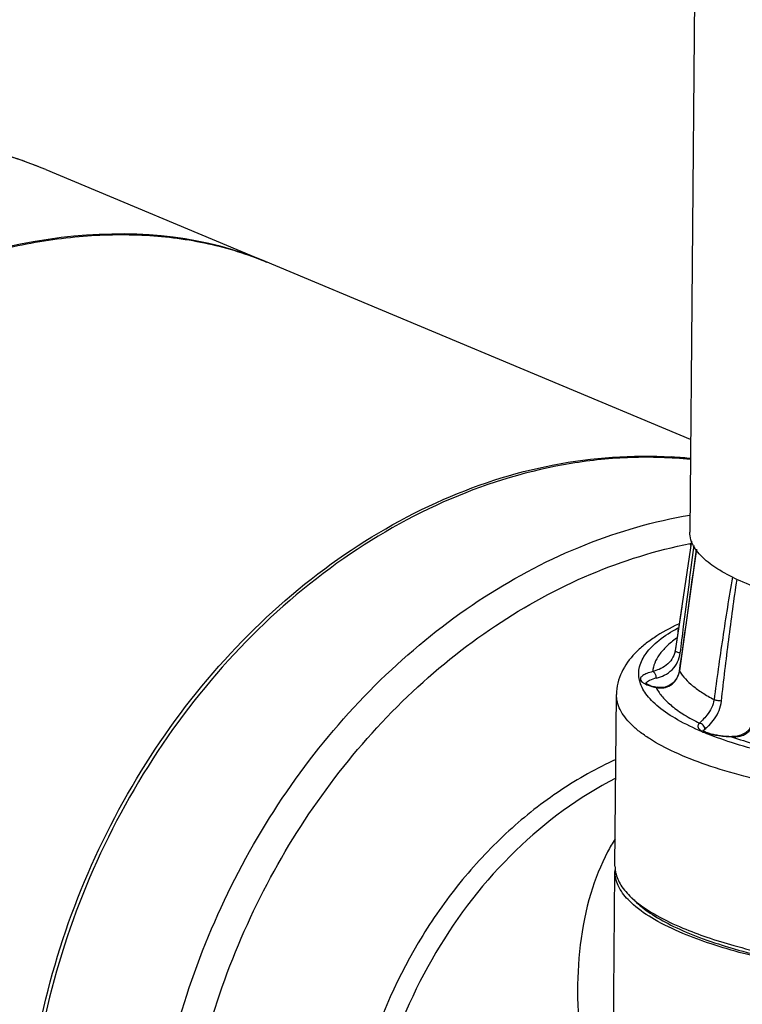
# Model space of a CAD drawing. Header units: millimetres. Extents: x 12 to 2508, y 25 to 1770.
# Tile 47 of 53: x 2213 to 2278, y 1276 to 1365. Entities that reach past the tile are written whole.
import ezdxf

# ---------------------------------------------------------------- set-up
doc = ezdxf.new("R2010")
doc.units = ezdxf.units.MM
for name, color, linetype in [('ARM2_ABL94', 7, 'Continuous'), ('COVER_M_PBL89', 7, 'Continuous'), ('FLANGE_J3_PBL108', 7, 'Continuous'), ('FLANGE_J4_PBL96', 7, 'Continuous'), ('HOLDER_M_PBL93', 7, 'Continuous'), ('HOLDER_S_PBL103', 7, 'Continuous'), ('MODULE_M_ABL88', 7, 'Continuous'), ('MODULE_S_ABL102', 7, 'Continuous'), ('new_view_8_VBL72', 7, 'Continuous'), ('PIPE2_PBL95', 7, 'Continuous')]:
    doc.layers.add(name, color=color, linetype=linetype)

# ---------------------------------------------------------------- blocks, each defined once
blk = doc.blocks.new('COVER_M_PBL89', base_point=(1085.109, 1755.29))
at = {"layer": 'COVER_M_PBL89', "color": 7}
blk.add_line((1107.723, 1807.105), (1127.581, 1798.796), dxfattribs=at)
blk.add_ellipse((1094.905, 1749.596), major_axis=(40.551, 44.193), ratio=0.660707, start_param=0.235353, end_param=3.372099, dxfattribs=at)
blk.add_open_spline([(1107.723, 1807.105), (1105.51, 1808.03), (1100.883, 1809.484), (1093.626, 1810.376), (1086.212, 1809.978), (1078.821, 1808.317), (1071.613, 1805.446), (1062.36, 1800.062), (1056.27, 1794.525), (1052.712, 1790.381)], degree=3, knots=[0, 0, 0, 0, 0.117221, 0.235424, 0.35551, 0.478206, 0.604001, 0.733105, 1, 1, 1, 1], dxfattribs=at)
at = {"layer": 'COVER_M_PBL89', "color": 2}
blk.add_open_spline([(1107.723, 1807.105), (1106.041, 1807.808), (1102.556, 1808.976), (1097.102, 1809.956), (1091.49, 1810.159), (1087.734, 1809.779), (1085.861, 1809.465)], degree=3, knots=[0, 0, 0, 0, 0.245669, 0.493149, 0.74412, 1, 1, 1, 1], dxfattribs=at)
blk = doc.blocks.new('HOLDER_M_PBL93', base_point=(1105.515, 1728.639))
at = {"layer": 'HOLDER_M_PBL93', "color": 7}
for p, q in [((1127.58, 1798.792), (1127.687, 1798.75)), ((1166.014, 1782.717), (1127.582, 1798.796))]:
    blk.add_line(p, q, dxfattribs=at)
for centre, radius, start, end in [((1161.792, 1741.62), 39.596, 84.87645, 86.3685), ((1161.817, 1741.91), 39.305, 83.86447, 84.87581)]:
    blk.add_arc(centre, radius, start, end, dxfattribs=at)
for points, knots in [([(1046.485, 1741.389), (1047.512, 1745.737), (1050.63, 1754.523), (1057.757, 1766.925), (1067.195, 1778.421), (1078.476, 1788.292), (1090.954, 1795.844), (1101.975, 1799.805), (1110.607, 1801.188), (1116.67, 1801.324), (1122.358, 1800.581), (1125.918, 1799.484), (1127.582, 1798.796)], [0, 0, 0, 0, 0.122097, 0.252852, 0.38915, 0.526728, 0.660545, 0.785626, 0.843841, 0.898848, 0.950767, 1, 1, 1, 1]), ([(1105.756, 1716.591), (1105.792, 1720.765), (1106.684, 1729.202), (1110.282, 1741.436), (1115.985, 1752.875), (1123.528, 1762.974), (1132.561, 1771.253), (1142.674, 1777.31), (1153.39, 1780.835), (1160.747, 1781.362), (1164.3, 1781.137)], [0, 0, 0, 0, 0.129823, 0.262127, 0.394716, 0.525346, 0.652059, 0.773513, 0.889268, 1, 1, 1, 1])]:
    blk.add_open_spline(points, degree=3, knots=knots, dxfattribs=at)
blk = doc.blocks.new('MODULE_M_ABL88', base_point=(1105.515, 1728.639))
at = {"layer": 'COVER_M_PBL89'}
blk.add_blockref('COVER_M_PBL89', (1085.109, 1755.29), dxfattribs=at)
at = {"layer": 'HOLDER_M_PBL93'}
blk.add_blockref('HOLDER_M_PBL93', (1105.515, 1728.639), dxfattribs=at)
blk = doc.blocks.new('PIPE2_PBL95', base_point=(1197.368, 1820.436))
at = {"layer": 'PIPE2_PBL95', "color": 7}
for p, q in [((1166.797, 1874.218), (1165.942, 1774.346)), ((1166.374, 1772.935), (1166.366, 1772.948)), ((1166.445, 1772.938), (1166.437, 1772.95))]:
    blk.add_line(p, q, dxfattribs=at)
for points, knots in [([(1166.366, 1772.948), (1166.232, 1773.165), (1166.016, 1773.615), (1165.94, 1774.11), (1165.942, 1774.346)], [0, 0, 0, 0, 0.520225, 1, 1, 1, 1]), ([(1172.773, 1769.048), (1172.004, 1769.312), (1170.598, 1769.851), (1168.742, 1770.788), (1167.325, 1771.776), (1166.617, 1772.546), (1166.374, 1772.935)], [0, 0, 0, 0, 0.320706, 0.593632, 0.818687, 1, 1, 1, 1])]:
    blk.add_open_spline(points, degree=3, knots=knots, dxfattribs=at)
blk = doc.blocks.new('FLANGE_J4_PBL96', base_point=(1196.748, 1753.456))
at = {"layer": 'FLANGE_J4_PBL96', "color": 7}
for p, q in [((1166.096, 1773.515), (1164.621, 1763.627)), ((1166.096, 1773.516), (1166.014, 1772.964)), ((1165.213, 1767.597), (1164.621, 1763.627)), ((1164.621, 1763.627), (1164.61, 1763.565)), ((1164.61, 1763.565), (1164.61, 1763.563)), ((1162.986, 1760.32), (1162.986, 1760.32)), ((1159.183, 1744.161), (1159.316, 1759.667)), ((1169.736, 1755.873), (1169.737, 1755.873)), ((1161.128, 1740.881), (1160.652, 1741.329))]:
    blk.add_line(p, q, dxfattribs=at)
at = {"layer": 'FLANGE_J4_PBL96', "color": 2}
for p, q in [((1166.303, 1772.927), (1166.329, 1773.124)), ((1165.003, 1761.807), (1165.009, 1761.782)), ((1165.009, 1761.782), (1165.013, 1761.806)), ((1162.891, 1760.312), (1162.986, 1760.32)), ((1169.723, 1755.855), (1169.736, 1755.873))]:
    blk.add_line(p, q, dxfattribs=at)
at = {"layer": 'FLANGE_J4_PBL96', "color": 7}
for points in [[(1166.537, 1772.794), (1166.11, 1769.631), (1165.572, 1765.761), (1165.003, 1761.807)], [(1165.003, 1761.807), (1164.934, 1761.508), (1164.73, 1761.068), (1164.434, 1760.713), (1164.086, 1760.467), (1163.704, 1760.326), (1163.289, 1760.285), (1162.986, 1760.32)], [(1171.781, 1757.706), (1171.727, 1757.394), (1171.561, 1756.912), (1171.305, 1756.502), (1170.971, 1756.191), (1170.572, 1755.987), (1170.104, 1755.885), (1169.736, 1755.873)]]:
    blk.add_lwpolyline(points, dxfattribs=at)
at = {"layer": 'FLANGE_J4_PBL96', "color": 2}
for centre, radius, start, end in [((315.227, 1885.946), 858.805, 351.688785, 352.428201), ((1162.85, 1762.523), 2.126, 243.75447, 245.37997), ((1162.236, 1760.566), 0.258, 156.47546, 158.90855), ((1165.961, 1761.842), 3.43, 206.48989, 207.24007), ((1163.351, 1762.135), 1.881, 255.8308, 258.58539), ((1163.341, 1762.085), 1.83, 258.57741, 263.41735), ((1177.789, 1781.712), 27.58, 247.14089, 247.38522)]:
    blk.add_arc(centre, radius, start, end, dxfattribs=at)
at = {"layer": 'FLANGE_J4_PBL96', "color": 7}
for centre, radius, start, end in [((1161.942, 1744.139), 2.76, 179.55142, 189.4839), ((1162.043, 1744.155), 2.862, 189.46416, 191.90542), ((1167.069, 1748.243), 9.434, 230.51287, 231.03183)]:
    blk.add_arc(centre, radius, start, end, dxfattribs=at)
at = {"layer": 'FLANGE_J4_PBL96', "color": 2}
for points, knots in [([(1165.083, 1763.418), (1165.185, 1764.215), (1165.593, 1767.385), (1165.999, 1770.556), (1166.304, 1772.93)], [0, 0, 0, 0, 0.251399, 1, 1, 1, 1]), ([(1169.792, 1770.28), (1169.481, 1768.447), (1168.901, 1764.759), (1168.382, 1761.062), (1168.137, 1759.205)], [0, 0, 0, 0, 0.498156, 1, 1, 1, 1]), ([(1168.799, 1759.075), (1169.01, 1760.919), (1169.454, 1764.592), (1169.949, 1768.259), (1170.214, 1770.084)], [0, 0, 0, 0, 0.501574, 1, 1, 1, 1]), ([(1167.075, 1756.298), (1166.313, 1756.62), (1164.943, 1757.27), (1163.419, 1758.258), (1162.497, 1759.092), (1161.843, 1759.856), (1161.41, 1760.697), (1161.307, 1761.561), (1161.414, 1762.422), (1161.852, 1763.257), (1162.511, 1764.011), (1163.438, 1764.83), (1164.267, 1765.352), (1164.866, 1765.68)], [0, 0, 0, 0, 0.179458, 0.328189, 0.391611, 0.448413, 0.546018, 0.590637, 0.6352, 0.732403, 0.788905, 0.851996, 1, 1, 1, 1]), ([(1164.896, 1765.54), (1164.879, 1765.51), (1164.853, 1765.445), (1164.856, 1765.374), (1164.863, 1765.342)], [0, 0, 0, 0, 0.513778, 1, 1, 1, 1]), ([(1164.738, 1764.743), (1164.426, 1764.52), (1163.866, 1764.071), (1163.188, 1763.319), (1162.744, 1762.542), (1162.612, 1761.994), (1162.592, 1761.731)], [0, 0, 0, 0, 0.3021, 0.563601, 0.792137, 1, 1, 1, 1]), ([(1164.61, 1763.563), (1164.565, 1763.319), (1164.367, 1762.837), (1163.834, 1762.289), (1163.214, 1761.939), (1162.787, 1761.789), (1162.592, 1761.731)], [0, 0, 0, 0, 0.260276, 0.527988, 0.785921, 1, 1, 1, 1]), ([(1162.925, 1761.147), (1163.171, 1761.206), (1163.688, 1761.385), (1164.376, 1761.872), (1164.884, 1762.582), (1165.047, 1763.139), (1165.083, 1763.418)], [0, 0, 0, 0, 0.228198, 0.487933, 0.746639, 1, 1, 1, 1]), ([(1164.636, 1763.582), (1164.633, 1763.586), (1164.624, 1763.599), (1164.618, 1763.616), (1164.621, 1763.627)], [0, 0, 0, 0, 0.296737, 1, 1, 1, 1]), ([(1165.083, 1763.418), (1164.987, 1763.432), (1164.854, 1763.463), (1164.707, 1763.526), (1164.653, 1763.562), (1164.636, 1763.582)], [0, 0, 0, 0, 0.604697, 0.837351, 1, 1, 1, 1]), ([(1162.592, 1761.731), (1162.411, 1761.688), (1162.099, 1761.598), (1161.753, 1761.436), (1161.574, 1761.283), (1161.498, 1761.172), (1161.475, 1761.052), (1161.497, 1760.977), (1161.513, 1760.943)], [0, 0, 0, 0, 0.375237, 0.656274, 0.761829, 0.848106, 0.923331, 1, 1, 1, 1]), ([(1162.925, 1761.147), (1162.71, 1761.096), (1162.419, 1761.011), (1162.114, 1760.826), (1162.022, 1760.721), (1161.999, 1760.669)], [0, 0, 0, 0, 0.620944, 0.83875, 1, 1, 1, 1]), ([(1162.925, 1761.147), (1162.925, 1761.212), (1162.898, 1761.437), (1162.751, 1761.683), (1162.592, 1761.731)], [0, 0, 0, 0, 0.279548, 1, 1, 1, 1]), ([(1163.132, 1760.267), (1163.334, 1760.244), (1163.769, 1760.268), (1164.375, 1760.567), (1164.826, 1761.104), (1164.976, 1761.553), (1165.009, 1761.782)], [0, 0, 0, 0, 0.229183, 0.479503, 0.739469, 1, 1, 1, 1]), ([(1165.009, 1761.782), (1165.318, 1761.275), (1166.003, 1760.578), (1167.109, 1759.784), (1167.776, 1759.397), (1168.137, 1759.205)], [0, 0, 0, 0, 0.43515, 0.700467, 1, 1, 1, 1]), ([(1161.513, 1760.943), (1161.546, 1760.878), (1161.67, 1760.748), (1161.82, 1760.661), (1161.91, 1760.617)], [0, 0, 0, 0, 0.422788, 1, 1, 1, 1]), ([(1161.964, 1760.591), (1162.097, 1760.53), (1162.403, 1760.422), (1162.718, 1760.347), (1162.891, 1760.312)], [0, 0, 0, 0, 0.452816, 1, 1, 1, 1]), ([(1162.911, 1760.271), (1163.065, 1759.973), (1163.493, 1759.373), (1164.362, 1758.559), (1165.495, 1757.771), (1166.36, 1757.299), (1166.831, 1757.065)], [0, 0, 0, 0, 0.196339, 0.425554, 0.692736, 1, 1, 1, 1]), ([(1217.376, 1750.743), (1215.916, 1750.497), (1212.896, 1750.068), (1206.57, 1749.448), (1198.352, 1749.134), (1190.086, 1749.398), (1183.611, 1749.973), (1179.048, 1750.566), (1174.804, 1751.313), (1170.956, 1752.202), (1167.569, 1753.214), (1164.704, 1754.332), (1162.694, 1755.382), (1161.41, 1756.279), (1160.655, 1756.932), (1160.061, 1757.598), (1159.631, 1758.277), (1159.37, 1758.968), (1159.314, 1759.439), (1159.316, 1759.667)], [0, 0, 0, 0, 0.072464, 0.149341, 0.311199, 0.474867, 0.553966, 0.62947, 0.700156, 0.764917, 0.822805, 0.873091, 0.91535, 0.933481, 0.949692, 0.964133, 0.977055, 0.988837, 1, 1, 1, 1]), ([(1168.137, 1759.205), (1168.102, 1758.946), (1167.94, 1758.445), (1167.541, 1757.835), (1167.178, 1757.439), (1166.946, 1757.201), (1166.862, 1757.107), (1166.831, 1757.065)], [0, 0, 0, 0, 0.307197, 0.608059, 0.852118, 0.938209, 1, 1, 1, 1]), ([(1167.303, 1756.539), (1167.358, 1756.585), (1167.488, 1756.693), (1167.802, 1756.982), (1168.22, 1757.479), (1168.62, 1758.221), (1168.766, 1758.788), (1168.799, 1759.075)], [0, 0, 0, 0, 0.071028, 0.168709, 0.424462, 0.712578, 1, 1, 1, 1]), ([(1168.799, 1759.075), (1168.673, 1759.078), (1168.489, 1759.099), (1168.27, 1759.151), (1168.174, 1759.185), (1168.137, 1759.205)], [0, 0, 0, 0, 0.556446, 0.810672, 1, 1, 1, 1]), ([(1169.723, 1755.855), (1169.983, 1755.838), (1170.384, 1755.858), (1170.882, 1756.031), (1171.217, 1756.244), (1171.492, 1756.531), (1171.763, 1756.983), (1171.866, 1757.372), (1171.896, 1757.632)], [0, 0, 0, 0, 0.24919, 0.374828, 0.499935, 0.624857, 0.750248, 1, 1, 1, 1]), ([(1166.831, 1757.065), (1166.799, 1757.039), (1166.744, 1756.984), (1166.686, 1756.891), (1166.665, 1756.793), (1166.683, 1756.695), (1166.738, 1756.6), (1166.867, 1756.469), (1166.997, 1756.393), (1167.092, 1756.345)], [0, 0, 0, 0, 0.128781, 0.238025, 0.335508, 0.432768, 0.541437, 0.669739, 1, 1, 1, 1]), ([(1167.303, 1756.539), (1167.304, 1756.665), (1167.204, 1756.925), (1166.956, 1757.053), (1166.831, 1757.065)], [0, 0, 0, 0, 0.500892, 1, 1, 1, 1]), ([(1167.092, 1756.345), (1167.113, 1756.335), (1167.206, 1756.291), (1167.302, 1756.253), (1167.376, 1756.226)], [0, 0, 0, 0, 0.232943, 1, 1, 1, 1]), ([(1167.303, 1756.539), (1167.289, 1756.527), (1167.241, 1756.483), (1167.2, 1756.429), (1167.183, 1756.386)], [0, 0, 0, 0, 0.283244, 1, 1, 1, 1]), ([(1179.415, 1753.086), (1178.228, 1753.275), (1175.95, 1753.684), (1172.709, 1754.424), (1169.807, 1755.258), (1168.012, 1755.908), (1167.184, 1756.253)], [0, 0, 0, 0, 0.284699, 0.548185, 0.787434, 1, 1, 1, 1]), ([(1167.376, 1756.226), (1167.531, 1756.171), (1167.875, 1756.074), (1168.655, 1755.925), (1169.285, 1755.871), (1169.723, 1755.855)], [0, 0, 0, 0, 0.207078, 0.44867, 1, 1, 1, 1]), ([(1169.723, 1755.855), (1171.133, 1755.353), (1174.239, 1754.458), (1177.404, 1753.817), (1179.108, 1753.526)], [0, 0, 0, 0, 0.463965, 1, 1, 1, 1])]:
    blk.add_open_spline(points, degree=3, knots=knots, dxfattribs=at)
at = {"layer": 'FLANGE_J4_PBL96', "color": 7}
for points, knots in [([(1164.91, 1766.031), (1164.152, 1765.669), (1163.073, 1765.082), (1161.792, 1764.143), (1160.724, 1763.176), (1159.877, 1762.022), (1159.404, 1760.709), (1159.319, 1760.015), (1159.316, 1759.667)], [0, 0, 0, 0, 0.28265, 0.411277, 0.533453, 0.76723, 0.882667, 1, 1, 1, 1]), ([(1161.956, 1760.684), (1161.954, 1760.689), (1161.944, 1760.706), (1161.963, 1760.683), (1161.98, 1760.672), (1162.014, 1760.647), (1162.057, 1760.621), (1162.112, 1760.591), (1162.204, 1760.547), (1162.341, 1760.492), (1162.53, 1760.43), (1162.749, 1760.371), (1162.904, 1760.337), (1162.986, 1760.32)], [0, 0, 0, 0, 0.014875, 0.026167, 0.049527, 0.084696, 0.130595, 0.186034, 0.249901, 0.400308, 0.577741, 0.778616, 1, 1, 1, 1]), ([(1167.142, 1756.414), (1167.14, 1756.418), (1167.132, 1756.43), (1167.145, 1756.415), (1167.163, 1756.4), (1167.214, 1756.363), (1167.274, 1756.33), (1167.339, 1756.297), (1167.419, 1756.261), (1167.535, 1756.216), (1167.69, 1756.165), (1167.933, 1756.096), (1168.278, 1756.021), (1168.73, 1755.95), (1169.223, 1755.899), (1169.563, 1755.88), (1169.736, 1755.873)], [0, 0, 0, 0, 0.004699, 0.007739, 0.014178, 0.037011, 0.071827, 0.093076, 0.116565, 0.169765, 0.230571, 0.298138, 0.450663, 0.62188, 0.806829, 1, 1, 1, 1]), ([(1159.243, 1743.565), (1159.327, 1743.166), (1159.701, 1742.333), (1160.3, 1741.661), (1160.652, 1741.329)], [0, 0, 0, 0, 0.457042, 1, 1, 1, 1]), ([(1160.652, 1741.329), (1160.685, 1741.298), (1160.821, 1741.172), (1160.961, 1741.051), (1161.069, 1740.962)], [0, 0, 0, 0, 0.244019, 1, 1, 1, 1]), ([(1161.129, 1740.881), (1161.57, 1740.466), (1162.645, 1739.666), (1164.565, 1738.624), (1166.914, 1737.643), (1169.663, 1736.737), (1172.778, 1735.918), (1177.518, 1734.927), (1184.028, 1734.009), (1192.282, 1733.418), (1200.772, 1733.342), (1209.041, 1733.783), (1214.407, 1734.44), (1216.964, 1734.871)], [0, 0, 0, 0, 0.031749, 0.069843, 0.114363, 0.165074, 0.221535, 0.283157, 0.41896, 0.565971, 0.716843, 0.863969, 1, 1, 1, 1]), ([(1161.136, 1740.908), (1161.701, 1740.451), (1163.059, 1739.578), (1164.513, 1738.894), (1165.322, 1738.556)], [0, 0, 0, 0, 0.453513, 1, 1, 1, 1]), ([(1165.322, 1738.556), (1166.034, 1738.258), (1167.559, 1737.689), (1170.961, 1736.644), (1175.807, 1735.547), (1182.193, 1734.579), (1189.132, 1733.951), (1196.358, 1733.688), (1203.596, 1733.802), (1210.57, 1734.288), (1215.083, 1734.874), (1217.243, 1735.237)], [0, 0, 0, 0, 0.044083, 0.092876, 0.203158, 0.327476, 0.461615, 0.60087, 0.740288, 0.874905, 1, 1, 1, 1])]:
    blk.add_open_spline(points, degree=3, knots=knots, dxfattribs=at)
blk = doc.blocks.new('ARM2_ABL94', base_point=(1196.748, 1827.748))
at = {"layer": 'FLANGE_J4_PBL96'}
blk.add_blockref('FLANGE_J4_PBL96', (1196.748, 1753.456), dxfattribs=at)
at = {"layer": 'PIPE2_PBL95'}
blk.add_blockref('PIPE2_PBL95', (1197.368, 1820.436), dxfattribs=at)
blk = doc.blocks.new('HOLDER_S_PBL103', base_point=(1185.39, 1712.709))
at = {"layer": 'HOLDER_S_PBL103', "color": 7}
blk.add_line((1159.084, 1732.639), (1159.179, 1743.679), dxfattribs=at)
blk.add_arc((1161.906, 1743.656), 2.727, 174.85813, 179.50223, dxfattribs=at)
for points, knots in [([(1159.247, 1752.101), (1155.942, 1750.407), (1149.7, 1745.808), (1142.515, 1736.538), (1137.823, 1725.577), (1136.64, 1717.66), (1136.606, 1713.745)], [0, 0, 0, 0, 0.239402, 0.491156, 0.747701, 1, 1, 1, 1]), ([(1160.368, 1741.126), (1160.011, 1741.501), (1159.551, 1742.109), (1159.227, 1743.02), (1159.177, 1743.464), (1159.179, 1743.68)], [0, 0, 0, 0, 0.539508, 0.775358, 1, 1, 1, 1]), ([(1160.859, 1740.656), (1160.815, 1740.695), (1160.646, 1740.846), (1160.484, 1741.004), (1160.368, 1741.126)], [0, 0, 0, 0, 0.257804, 1, 1, 1, 1]), ([(1165.318, 1738.074), (1164.442, 1738.441), (1162.882, 1739.181), (1161.44, 1740.147), (1160.859, 1740.656)], [0, 0, 0, 0, 0.551549, 1, 1, 1, 1]), ([(1193.791, 1733.32), (1190.991, 1733.4), (1185.572, 1733.719), (1177.882, 1734.679), (1172.034, 1735.873), (1167.96, 1737.064), (1166.154, 1737.725), (1165.318, 1738.074)], [0, 0, 0, 0, 0.289807, 0.561095, 0.801237, 0.906321, 1, 1, 1, 1])]:
    blk.add_open_spline(points, degree=3, knots=knots, dxfattribs=at)
at = {"layer": 'HOLDER_S_PBL103', "color": 2}
for points, knots in [([(1159.187, 1746.613), (1158.95, 1746.232), (1158.057, 1744.67), (1157.387, 1742.985), (1156.996, 1741.693)], [0, 0, 0, 0, 0.249364, 1, 1, 1, 1]), ([(1156.996, 1741.693), (1156.078, 1738.658), (1155.585, 1733.749), (1156.095, 1727.223), (1157.33, 1720.382), (1160.076, 1711.758), (1163.213, 1705.142), (1165.008, 1701.862)], [0, 0, 0, 0, 0.228953, 0.349031, 0.472697, 0.730044, 1, 1, 1, 1]), ([(1165.008, 1701.862), (1163.147, 1706.877), (1160.92, 1714.558), (1159.332, 1724.943), (1159.062, 1730.095), (1159.084, 1732.639)], [0, 0, 0, 0, 0.509647, 0.757636, 1, 1, 1, 1])]:
    blk.add_open_spline(points, degree=3, knots=knots, dxfattribs=at)
blk = doc.blocks.new('MODULE_S_ABL102', base_point=(1187.269, 1670.448))
at = {"layer": 'HOLDER_S_PBL103'}
blk.add_blockref('HOLDER_S_PBL103', (1185.39, 1712.709), dxfattribs=at)
blk = doc.blocks.new('FLANGE_J3_PBL108', base_point=(1136.039, 1722.317))
at = {"layer": 'FLANGE_J3_PBL108', "color": 2}
for p, q in [((1165.973, 1773.304), (1166.049, 1773.319)), ((1165.975, 1773.195), (1166.05, 1773.208))]:
    blk.add_line(p, q, dxfattribs=at)
at = {"layer": 'FLANGE_J3_PBL108', "color": 7}
blk.add_open_spline([(1166.013, 1780.904), (1164.233, 1781.083), (1160.611, 1781.197), (1153.256, 1780.46), (1144.018, 1777.692), (1133.657, 1771.759), (1124.367, 1763.498), (1116.594, 1753.324), (1110.706, 1741.736), (1106.989, 1729.307), (1106.066, 1720.722), (1106.03, 1716.477)], degree=3, knots=[0, 0, 0, 0, 0.054809, 0.11065, 0.226018, 0.347175, 0.47377, 0.604473, 0.737286, 0.869889, 1, 1, 1, 1], dxfattribs=at)
at = {"layer": 'FLANGE_J3_PBL108', "color": 2}
for points, knots in [([(1117.051, 1711.866), (1117.082, 1715.563), (1117.789, 1723.032), (1120.644, 1733.959), (1125.197, 1744.36), (1131.279, 1753.843), (1138.665, 1762.052), (1147.087, 1768.678), (1156.23, 1773.463), (1162.724, 1775.334), (1165.955, 1775.884)], [0, 0, 0, 0, 0.127746, 0.257865, 0.388684, 0.51844, 0.645495, 0.76853, 0.88674, 1, 1, 1, 1]), ([(1119.82, 1711.689), (1119.85, 1715.206), (1120.514, 1722.312), (1123.193, 1732.717), (1127.47, 1742.639), (1133.189, 1751.715), (1140.144, 1759.615), (1148.09, 1766.048), (1156.737, 1770.774), (1162.899, 1772.7), (1165.973, 1773.304)], [0, 0, 0, 0, 0.127518, 0.257393, 0.388006, 0.517649, 0.644719, 0.767913, 0.886403, 1, 1, 1, 1]), ([(1159.261, 1753.792), (1157.523, 1753.001), (1154.12, 1751.09), (1149.458, 1747.42), (1145.269, 1742.994), (1140.452, 1736.234), (1136.191, 1726.651), (1134.908, 1718.337), (1134.872, 1714.225)], [0, 0, 0, 0, 0.117309, 0.238606, 0.363298, 0.490491, 0.747302, 1, 1, 1, 1])]:
    blk.add_open_spline(points, degree=3, knots=knots, dxfattribs=at)
blk = doc.blocks.new('NEW_VIEW_8_VBL72', base_point=(1166.459, 1591.992))
at = {"layer": 'ARM2_ABL94'}
blk.add_blockref('ARM2_ABL94', (1196.748, 1827.748), dxfattribs=at)
at = {"layer": 'FLANGE_J3_PBL108'}
blk.add_blockref('FLANGE_J3_PBL108', (1136.039, 1722.317), dxfattribs=at)
at = {"layer": 'MODULE_M_ABL88'}
blk.add_blockref('MODULE_M_ABL88', (1105.515, 1728.639), dxfattribs=at)
at = {"layer": 'MODULE_S_ABL102'}
blk.add_blockref('MODULE_S_ABL102', (1187.269, 1670.448), dxfattribs=at)

msp = doc.modelspace()

# ---------------------------------------------------------------- block references
at = {"layer": 'new_view_8_VBL72'}
msp.add_blockref('NEW_VIEW_8_VBL72', (2274.085, 1136.543), dxfattribs=at)

doc.saveas('drawing.dxf')
